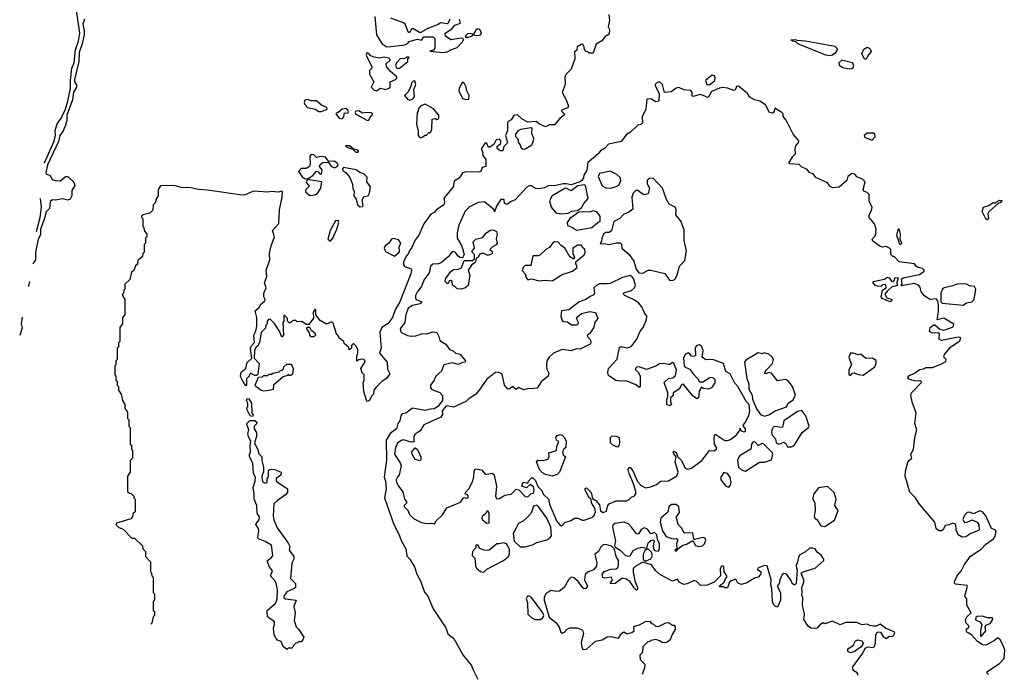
# Model space of a CAD drawing. Extents: x 2293830 to 2387798, y 66850 to 233222.
# Tile 38 of 192: x 2314078 to 2321766, y 164533 to 169641. Entities that reach past the tile are written whole.
import ezdxf

# ---------------------------------------------------------------- set-up
doc = ezdxf.new("R2010")
doc.units = 0

msp = doc.modelspace()

# ---------------------------------------------------------------- linework, layer by layer
at = {"layer": '0CON05XD'}
for points in [[(2314273.1, 168523.1), (2314345, 168686.9), (2314356.7, 168736.7), (2314355.3, 168775), (2314371.7, 168828.3), (2314405.8, 168874.2), (2314419, 168911), (2314432.7, 168935), (2314454, 169005), (2314475.7, 169105), (2314474.6, 169165), (2314486.6, 169263.4), (2314502.8, 169305), (2314514.7, 169405.3), (2314536.6, 169473.4), (2314546.9, 169535), (2314522.1, 169715), (2314501, 169755), (2314477.5, 169867.5), (2314464.1, 169895), (2314452, 169945), (2314441.9, 169964.9)], [(2318678.3, 169681.7), (2318682.5, 169635), (2318673.3, 169585), (2318682.5, 169565), (2318681.7, 169528.3), (2318650.5, 169509.5), (2318622.5, 169475), (2318580.7, 169449.3), (2318555, 169380), (2318525, 169380), (2318515, 169390), (2318501.7, 169391.7), (2318488.3, 169408.3), (2318487, 169427), (2318475, 169450), (2318461.7, 169448.3), (2318431.7, 169428.3), (2318428.3, 169401.7), (2318410, 169390), (2318412.5, 169335), (2318383.1, 169255), (2318344, 169216), (2318335.4, 169195), (2318337, 169135), (2318313.2, 169073.3), (2318345.6, 169015), (2318362.5, 168965), (2318355, 168952.5), (2318310.8, 168935), (2318309.2, 168925), (2318325, 168910), (2318332.5, 168905), (2318330, 168895), (2318295, 168868), (2318255, 168820), (2318215, 168820), (2318185, 168803.3), (2318137.5, 168825), (2318110, 168845), (2318045, 168839.4), (2318002, 168865), (2317965, 168898.6), (2317936.4, 168893.6), (2317915, 168858.8), (2317891.2, 168845), (2317886, 168835), (2317886.7, 168773.3), (2317871.9, 168735), (2317887.1, 168685), (2317884.3, 168675), (2317858.7, 168651.3), (2317850.8, 168615), (2317828.6, 168615), (2317805.3, 168635), (2317807.3, 168652.7), (2317836, 168674), (2317835.3, 168695), (2317825, 168707.4), (2317798.6, 168701.3), (2317781.2, 168665), (2317745, 168642.5), (2317735, 168646.9), (2317725.7, 168675.8), (2317712.2, 168677.8), (2317684.5, 168635.5), (2317683.7, 168625), (2317695.6, 168605), (2317693.1, 168585), (2317718.7, 168548.7), (2317716.9, 168493.1), (2317689.2, 168485), (2317680, 168455), (2317665, 168450), (2317565, 168451.2), (2317536.7, 168445), (2317513.3, 168405), (2317470.8, 168379.2), (2317463.8, 168335), (2317405.9, 168264.1), (2317390, 168245), (2317394.6, 168214.6), (2317390.3, 168195), (2317331.9, 168155), (2317315.6, 168135), (2317288.3, 168121.7), (2317233.6, 168045), (2317195, 167958), (2317163.4, 167916.6), (2317137.2, 167855), (2317121.8, 167838.2), (2317115, 167813.6), (2317097.1, 167792.9), (2317075.3, 167745), (2317075.8, 167725), (2317085, 167712.5), (2317133.8, 167695), (2317138, 167685), (2317132.5, 167655), (2317045.5, 167435), (2317010.8, 167375), (2316988, 167315), (2316955, 167266.7), (2316906.7, 167235), (2316890.5, 167199.5), (2316900, 167075), (2316887.5, 167035), (2316947.5, 166965), (2316950.5, 166910.5), (2316967.6, 166872.4), (2316943, 166837), (2316907.5, 166815), (2316860.7, 166769.3), (2316842.5, 166745), (2316840, 166715), (2316825, 166700), (2316810, 166665), (2316795, 166657.5), (2316785, 166667.5), (2316766.2, 166735), (2316761.2, 166805), (2316767.5, 166825), (2316766.7, 166865), (2316751.2, 166881.2), (2316742.5, 166915), (2316771.2, 166958.8), (2316775, 166976), (2316766.1, 166986.1), (2316753.1, 166986.9), (2316726.4, 166983.6), (2316711.7, 166971.7), (2316710, 167015), (2316717.5, 167035), (2316717.5, 167065), (2316705, 167090), (2316688.3, 167108.3), (2316681.7, 167108.3), (2316670, 167095), (2316670, 167075), (2316651.7, 167061.7), (2316648.3, 167078.3), (2316611.7, 167111.7), (2316610, 167125), (2316571.7, 167151.7), (2316570, 167165), (2316552.5, 167185), (2316525, 167270), (2316515, 167280), (2316475, 167262.5), (2316425, 167290), (2316390, 167335), (2316390, 167375), (2316385, 167380), (2316370, 167355), (2316371.7, 167308.3), (2316335, 167260), (2316315, 167260), (2316281.7, 167281.7), (2316245, 167280), (2316235, 167290), (2316215, 167290), (2316185, 167270), (2316170, 167285), (2316170, 167305), (2316148.3, 167328.3), (2316141.7, 167328.3), (2316140, 167285), (2316132.5, 167275), (2316137.5, 167175), (2316125, 167160), (2316107, 167207), (2316065, 167270), (2316035, 167300), (2316021.7, 167298.3), (2316010, 167285), (2316010, 167265), (2316000, 167255), (2315998.3, 167231.7), (2315963, 167197), (2315950, 167115), (2315941.7, 167108.3), (2315940, 167095), (2315921.7, 167078.3), (2315912.5, 167055), (2315910, 166995), (2315947.5, 166955), (2315938.3, 166871.7), (2315928.3, 166861.7), (2315915, 166860), (2315881.7, 166878.3), (2315871.7, 166868.3), (2315870, 166855), (2315850, 166835), (2315850, 166785), (2315845, 166780), (2315820, 166815), (2315803.6, 166853.6), (2315803.8, 166876.2), (2315810.5, 166889.5), (2315844.3, 166915.7), (2315855, 166962.5), (2315890, 166995), (2315881.2, 167075), (2315885, 167090), (2315911.7, 167118.3), (2315907.5, 167175), (2315923.3, 167206.7), (2315930, 167245), (2315930.8, 167315), (2315916.7, 167365), (2315949.3, 167390.7), (2315957.5, 167415), (2315992.5, 167445), (2315994, 167455), (2315984.3, 167475), (2315984.5, 167504.5), (2316002.2, 167545), (2315988.9, 167585), (2316007.1, 167635), (2316002.7, 167685), (2316032.5, 167765), (2316030, 167815), (2316041.3, 167875), (2316067.9, 167945), (2316051.2, 167995), (2316101.4, 168048.6), (2316106.6, 168155), (2316128.5, 168255), (2316131.2, 168295), (2316125, 168300), (2316097.2, 168292.8), (2316045, 168298.2), (2316015, 168292.9), (2315905, 168301.9), (2315880.5, 168290.5), (2315838.6, 168271.4), (2315815, 168268.6), (2315545, 168308.3), (2315473.5, 168313.5), (2315415, 168326.7), (2315339.8, 168329.8), (2315285, 168344.2), (2315178.3, 168341.7), (2315160, 168315), (2315160, 168265), (2315140, 168235), (2315138.3, 168211.7), (2315120, 168195), (2315118.3, 168151.7), (2315095, 168130), (2315043, 168117), (2315030, 168105), (2315030, 168095), (2315040, 168085), (2315040, 168025), (2315048.3, 168018.3), (2315050, 167995), (2315070, 167965), (2315070, 167945), (2315060, 167935), (2315060, 167895), (2315050, 167885), (2315050, 167825), (2315040, 167815), (2315038.3, 167791.7), (2315001.7, 167758.3), (2314998.3, 167731.7), (2314981.7, 167718.3), (2314968.3, 167681.7), (2314951.7, 167668.3), (2314938.3, 167611.7), (2314900, 167575), (2314900, 167535), (2314891.7, 167528.3), (2314890, 167505), (2314880, 167495), (2314880, 167485), (2314900, 167455), (2314900, 167335), (2314880, 167315), (2314880, 167265), (2314860, 167235), (2314860, 167125), (2314850, 167115), (2314850, 167085), (2314840, 167075), (2314840, 166985), (2314830, 166975), (2314830, 166945), (2314820, 166935), (2314820, 166865), (2314830, 166855), (2314830, 166825), (2314840, 166815), (2314840, 166785), (2314850, 166775), (2314850, 166745), (2314870, 166715), (2314880, 166665), (2314900, 166635), (2314900, 166605), (2314920, 166575), (2314920, 166525), (2314930, 166515), (2314930, 166465), (2314940, 166455), (2314940, 166325), (2314950, 166315), (2314950, 166285), (2314960, 166275), (2314960, 166215), (2314940, 166195), (2314940, 166105), (2314920, 166075), (2314920, 165955), (2314935, 165940), (2314948.3, 165938.3), (2314968.3, 165918.3), (2314970, 165905), (2314980, 165895), (2314980, 165795), (2314961.7, 165778.3), (2314960, 165755), (2314945, 165740), (2314835, 165707.5), (2314830, 165695), (2314851.7, 165671.7), (2314885, 165660), (2314955, 165590), (2314975, 165590), (2315038.3, 165528.3), (2315040, 165505), (2315060, 165485), (2315060, 165445), (2315100, 165405), (2315100, 165325), (2315108.3, 165318.3), (2315110, 165295), (2315120, 165285), (2315120, 165165), (2315130, 165155), (2315130, 165105), (2315120, 165095), (2315120, 165025), (2315130, 165015), (2315130, 164985), (2315120, 164975), (2315110, 164925), (2315102.8, 164917.8)], [(2314583.1, 169645), (2314571.3, 169605), (2314581.2, 169555), (2314580.5, 169525), (2314567.3, 169452.7), (2314542.7, 169385), (2314539.6, 169315), (2314506.7, 169175), (2314506.8, 169155), (2314522.7, 169132.7), (2314522.9, 169115), (2314497.5, 169075), (2314490, 169015), (2314445.9, 168895), (2314446.5, 168853.5), (2314435.6, 168815.6), (2314418.2, 168771.7), (2314390.9, 168735), (2314380.9, 168689.1), (2314295, 168508.1), (2314281.1, 168445), (2314285, 168434.2), (2314313.3, 168425), (2314332.7, 168392.7), (2314354.2, 168384.2), (2314397.2, 168382.8), (2314435, 168414.4), (2314455, 168414.4), (2314500.7, 168370.7), (2314507.7, 168345), (2314484.8, 168305.2), (2314486.4, 168263.6), (2314472.6, 168237.4), (2314455, 168230.8), (2314415, 168241.2), (2314355, 168230), (2314335, 168232.5), (2314315, 168220), (2314310, 168165), (2314285, 168140), (2314270, 168080), (2314241.8, 168005), (2314240.7, 167959.3), (2314223.5, 167925), (2314202.1, 167825), (2314200.4, 167765), (2314180.6, 167732.5)], [(2316852, 169665), (2316863.6, 169523.6), (2316905, 169455.8), (2316945, 169427.8), (2316975, 169432.5), (2317085, 169445.5), (2317105.5, 169454.5), (2317119.5, 169470.5), (2317185, 169489.2), (2317215, 169481.5), (2317235, 169506.2), (2317307.3, 169507.3), (2317320, 169495), (2317320.7, 169419.3), (2317308.3, 169401.7), (2317280, 169395), (2317385, 169384)], [(2317437.5, 169645), (2317425, 169614.2), (2317415, 169609.4), (2317363.1, 169616.9), (2317345, 169604.2), (2317265, 169573.5), (2317205, 169539.4), (2317148, 169572), (2317136.2, 169565), (2317125, 169540), (2317115, 169540), (2317087.5, 169605), (2317075, 169617.5), (2316975, 169652)], [(2317385, 169384), (2317415, 169390), (2317443.4, 169406.6), (2317495, 169424.4), (2317532, 169465), (2317542.5, 169485), (2317540, 169495), (2317525, 169497.5), (2317444, 169484), (2317403.6, 169513.6), (2317400, 169525), (2317400, 169535), (2317451.2, 169568.8), (2317475, 169599.2), (2317520, 169615), (2317513.3, 169645)], [(2317585, 169503.3), (2317611.2, 169515), (2317616.4, 169523.6), (2317655, 169517.1), (2317676.8, 169523.2), (2317683.5, 169535), (2317676.8, 169556.8), (2317665, 169567.8), (2317655, 169568.5), (2317640.3, 169559.7), (2317622.5, 169527.5), (2317595, 169534), (2317575, 169531.2), (2317560, 169515), (2317560, 169505), (2317585, 169503.3)], [(2320405, 169357.5), (2320373, 169363), (2320155, 169452.5), (2320138.3, 169468.3), (2320115, 169472.5), (2320100, 169485), (2320135, 169487.5), (2320145, 169480), (2320215, 169476.2), (2320444.1, 169434.1), (2320459.4, 169419.4), (2320460, 169405), (2320445, 169380), (2320425, 169363.8), (2320405, 169357.5)], [(2316864.2, 169085.8), (2316875, 169092), (2316895, 169106.7), (2316935, 169096.2), (2316960, 169105), (2316970, 169115), (2316970, 169155), (2317012.5, 169175), (2317022.5, 169185), (2317022.5, 169195), (2316972.5, 169235), (2316942.5, 169275), (2316940, 169295), (2316970, 169325), (2316968.3, 169338.3), (2316923, 169347), (2316885, 169341.2), (2316845, 169348.5), (2316819.1, 169359.1), (2316805, 169377.5), (2316788.3, 169381.7), (2316783.8, 169365), (2316827, 169273), (2316827, 169263), (2316810, 169245), (2316810, 169215), (2316842.5, 169155), (2316823.8, 169115), (2316845, 169090), (2316864.2, 169085.8)], [(2320685, 169330), (2320673.8, 169335), (2320654.2, 169375), (2320668.7, 169411.3), (2320695.7, 169425.7), (2320716.7, 169415), (2320727.5, 169392.5), (2320705, 169367.5), (2320685, 169330)], [(2317025, 169260), (2317045, 169262.5), (2317110, 169315), (2317110, 169335), (2317118.3, 169348.3), (2317105, 169350), (2317083.3, 169336.7), (2317050, 169335), (2317020, 169305), (2317012.5, 169285), (2317020, 169265), (2317025, 169260)], [(2320555, 169257.8), (2320575, 169259.6), (2320585, 169266.9), (2320590.2, 169285), (2320582, 169305), (2320496.4, 169323.6), (2320474.6, 169305), (2320477.8, 169285), (2320505, 169268.5), (2320555, 169257.8)], [(2321642.5, 164525), (2321632.5, 164535), (2321630, 164545), (2321728.9, 164611.1), (2321765, 164650), (2321769.5, 164715), (2321755.7, 164755), (2321733.8, 164795), (2321715, 164811.2), (2321690.5, 164789.5), (2321625, 164753.3), (2321595, 164756.7), (2321555, 164783.8), (2321511.4, 164831.4), (2321485, 164850), (2321472.5, 164855), (2321467.5, 164875), (2321490, 164895), (2321490, 164905), (2321467.5, 164925), (2321463.8, 164955), (2321473.3, 164975), (2321506.7, 165005), (2321473.3, 165065), (2321472.5, 165115), (2321457.5, 165135), (2321480, 165215), (2321475, 165220), (2321385, 165230), (2321378.3, 165238.3), (2321380, 165255), (2321398, 165295), (2321433.2, 165336.8), (2321455, 165383.8), (2321501.8, 165448.2), (2321585, 165504.4), (2321620, 165540), (2321680.8, 165585), (2321695.8, 165605), (2321703.9, 165643.9), (2321695, 165653.8), (2321665, 165666), (2321620.8, 165765), (2321595, 165796.2), (2321575, 165804.1), (2321525, 165780.3), (2321495, 165792.3), (2321475, 165789.3), (2321452.4, 165765), (2321443.2, 165735), (2321455, 165712.7), (2321475, 165715.3), (2321515, 165733.3), (2321555, 165714.4), (2321566.8, 165695), (2321570, 165655), (2321565, 165648), (2321504.4, 165625.6), (2321465, 165600), (2321436.1, 165596.1), (2321405, 165616.2), (2321391.1, 165655), (2321386.7, 165696.7), (2321365, 165706.4), (2321335, 165692.9), (2321305, 165688.6), (2321290, 165655), (2321275, 165646.2), (2321255, 165647.5), (2321233.6, 165663.6), (2321222.5, 165715), (2321103.3, 165855), (2321072.5, 165905), (2321029.3, 165949.3), (2320992.7, 166075), (2320995, 166112.5), (2321015, 166191.2), (2321044.2, 166215), (2321035.8, 166245), (2321057.8, 166282.2), (2321068.6, 166375), (2321083.6, 166435), (2321068, 166485), (2321077.7, 166567.7), (2321050, 166645), (2321037.5, 166705), (2321042.5, 166725), (2321120, 166805), (2321115, 166820), (2321075, 166817.5), (2321045, 166823.3), (2321021.7, 166831.7), (2321013.3, 166845), (2321021.7, 166858.3), (2321069.2, 166880.8), (2321105, 166907.5), (2321135, 166912.5), (2321156.7, 166923.3), (2321205, 166924.3), (2321264.5, 166945.5), (2321310.6, 166969.4), (2321312.9, 166985), (2321294, 167005), (2321300, 167025), (2321346.8, 167083.2), (2321418.3, 167131.7), (2321427.5, 167155), (2321405, 167160), (2321275, 167133.3), (2321257.5, 167145), (2321260, 167185), (2321250, 167195), (2321205, 167192.5), (2321182.5, 167205), (2321187.5, 167235), (2321215, 167257.5), (2321225, 167257.5), (2321262.3, 167222.3), (2321295, 167215.6), (2321362.8, 167237.2), (2321370.6, 167245), (2321373, 167263), (2321295, 167309.2), (2321242.5, 167295), (2321252.3, 167357.7), (2321253.6, 167413.6), (2321247.5, 167445), (2321235, 167458.8), (2321185, 167454.3), (2321142.1, 167482.1), (2321116.2, 167515), (2321110.5, 167550.5), (2321098.8, 167565), (2321065, 167578.6), (2320961.7, 167561.7), (2320970, 167575), (2320962.5, 167615), (2320977.5, 167625), (2321105, 167650), (2321140, 167675), (2321140, 167685), (2321127.1, 167697.1), (2321093.6, 167703.6), (2321077.5, 167715), (2321065, 167732.5), (2320945, 167750), (2320905, 167790), (2320895, 167790), (2320880, 167805), (2320880, 167845), (2320870, 167855), (2320845, 167867.5), (2320815, 167863.3), (2320795, 167870), (2320739.3, 167909.3), (2320733.3, 167925), (2320760, 167955), (2320766.7, 168005), (2320752.5, 168045), (2320710, 168095), (2320710, 168115), (2320729.5, 168150.5), (2320733.6, 168173.6), (2320711.7, 168221.7), (2320710, 168275), (2320695, 168290), (2320670.7, 168300.7), (2320663.6, 168313.6), (2320680, 168375), (2320660, 168395), (2320613.6, 168413.6), (2320600, 168435), (2320575, 168440), (2320543.9, 168416.1), (2320536.4, 168383.6), (2320476.4, 168333.6), (2320425, 168327.5), (2320407, 168337), (2320385, 168367.5), (2320295, 168407.5), (2320275, 168437.5), (2320245, 168447.5), (2320224.2, 168474.2), (2320185, 168487.5), (2320165, 168510), (2320090, 168515), (2320087.5, 168525), (2320115, 168572.5), (2320137, 168593), (2320132.5, 168635), (2320137.5, 168655), (2320162.5, 168685), (2320162.5, 168695), (2320116.4, 168746.4), (2320063.3, 168855), (2320040, 168885), (2320040, 168905), (2320030, 168915), (2319975, 168950), (2319970, 168925), (2319958.3, 168911.7), (2319932.5, 168915), (2319902.5, 168975), (2319857.5, 169005), (2319815, 169015.7), (2319780, 169035), (2319760, 169065), (2319691.7, 169121.7), (2319675, 169120), (2319665, 169090), (2319655, 169087.5), (2319605.9, 169105.9), (2319565, 169111.1), (2319543.4, 169106.6), (2319481.2, 169078.8), (2319455, 169032.5), (2319393, 169057), (2319335, 169040), (2319330, 169045), (2319330, 169075), (2319318.3, 169088.3), (2319265, 169092.5), (2319225, 169110), (2319203.9, 169106.1), (2319165, 169077.5), (2319113, 169073), (2319096.7, 169135), (2319073.9, 169156.1), (2319055, 169150), (2319040, 169135), (2319040, 169125), (2319072.5, 169065), (2319070, 169005), (2319045, 169000), (2319005, 169022.5), (2318975, 169020), (2318967, 168943), (2318938.3, 168881.7), (2318940, 168835), (2318927, 168823), (2318905, 168817.5), (2318847.3, 168762.7), (2318815, 168743.8), (2318775, 168690), (2318675, 168669.2), (2318644, 168635), (2318613.8, 168616.2), (2318595, 168592), (2318542.7, 168547.3), (2318514.3, 168525.7), (2318505.8, 168465), (2318484.4, 168425.6), (2318481.4, 168405), (2318468.2, 168385), (2318450.8, 168375), (2318385, 168349.6), (2318345, 168359.6), (2318321.9, 168358.1), (2318265.8, 168344.2), (2318205, 168342.5), (2318175, 168326.7), (2318135, 168318.8), (2318105, 168320.8), (2318075, 168342.2), (2318055, 168343.3), (2318037.8, 168332.2), (2317946.4, 168233.6), (2317915, 168220), (2317885, 168197.5), (2317863.3, 168205), (2317860, 168235), (2317834.5, 168235.5), (2317800.8, 168185), (2317785, 168140), (2317782.5, 168155), (2317706.9, 168216.9), (2317657.5, 168212.5), (2317590.9, 168179.1), (2317557.5, 168145), (2317506, 168035), (2317493.3, 167975), (2317493.4, 167933.4), (2317531.7, 167871.7), (2317550, 167805), (2317535, 167780), (2317515, 167783.8), (2317498.8, 167795), (2317482.2, 167822.2), (2317465, 167829.1), (2317455, 167826.4), (2317425, 167786.7), (2317368.3, 167741.7), (2317347.5, 167732.5), (2317305, 167730.8), (2317286.9, 167715), (2317275.9, 167664.1), (2317234.3, 167605), (2317216.9, 167555), (2317185, 167517.3), (2317169.7, 167485), (2317168.2, 167465), (2317173.6, 167455), (2317218, 167435), (2317205, 167421.8), (2317145, 167406.9), (2317112.7, 167387.3), (2317092.3, 167335), (2317086.5, 167275), (2317048, 167225), (2317055, 167199.6), (2317105.8, 167174.2), (2317135, 167167.1), (2317170.7, 167169.3), (2317215, 167186.9), (2317265, 167187.5), (2317305, 167201.2), (2317335, 167196.7), (2317350.8, 167165), (2317357.5, 167135), (2317405, 167104.3), (2317435, 167063.7), (2317464.1, 167054.1), (2317481.2, 167035), (2317515, 167026.2), (2317558.8, 166975), (2317556, 166964), (2317535, 166962.7), (2317505, 166945.8), (2317455, 166958.7), (2317388.8, 166945), (2317372.5, 166895), (2317327.5, 166855), (2317315.6, 166825), (2317284.8, 166785.2), (2317285.7, 166765), (2317295, 166750), (2317357.8, 166727.8), (2317380, 166705), (2317379.7, 166665), (2317342.8, 166617.2), (2317315, 166599.6), (2317285, 166598.5), (2317245, 166587.4), (2317145.6, 166604.4), (2317093.5, 166566.5), (2317065, 166561.1), (2317054.7, 166545.3), (2317046.2, 166505), (2317030, 166485), (2317020, 166445), (2316972.2, 166407.8), (2316939.6, 166355), (2316941.7, 166198.3), (2316923.8, 166065), (2316933.3, 166035), (2316940, 165975), (2316927.5, 165905), (2316998.8, 165695), (2317039.5, 165619.5), (2317058.8, 165565), (2317092.1, 165505), (2317100.5, 165450.5), (2317125, 165424.3), (2317160.4, 165365), (2317178, 165308), (2317208.9, 165255), (2317238.5, 165168.5), (2317265.5, 165135), (2317307.3, 165037.3), (2317405, 164888.8), (2317421.4, 164841.4), (2317466.9, 164805), (2317538, 164678), (2317606.7, 164595), (2317615.6, 164565), (2317655, 164487.5)], [(2317125, 169012.5), (2317148.3, 169021.7), (2317161.7, 169038.3), (2317156.7, 169095), (2317172, 169135), (2317162.5, 169162.5), (2317149.3, 169160.7), (2317139.5, 169150.5), (2317130, 169115), (2317110, 169075), (2317082.5, 169047.5), (2317105, 169020), (2317125, 169012.5)], [(2317563.1, 169016.9), (2317585, 169021.1), (2317587.8, 169047.8), (2317568.5, 169085), (2317564.4, 169115), (2317548.9, 169145), (2317535, 169153.3), (2317509.1, 169105), (2317506.4, 169085), (2317535, 169025.4), (2317563.1, 169016.9)], [(2319465, 169133.3), (2319506, 169165), (2319508.8, 169185), (2319503.3, 169203.3), (2319485, 169206.7), (2319433.9, 169166.1), (2319442.5, 169135), (2319465, 169133.3)], [(2316415, 168923.9), (2316435, 168924.6), (2316478.7, 168941.3), (2316476.1, 168956.1), (2316435, 168972.7), (2316395, 169008.1), (2316355, 169007.9), (2316325, 169018), (2316305, 169011.8), (2316300.7, 168995), (2316305, 168977.1), (2316325, 168955.4), (2316385, 168941.8), (2316415, 168923.9)], [(2316595, 168867.5), (2316607.9, 168882.1), (2316615, 168912.5), (2316639.3, 168910.7), (2316645, 168920), (2316640.8, 168935), (2316625, 168947.5), (2316595, 168941.4), (2316565, 168917.1), (2316548.3, 168911.7), (2316546.7, 168905), (2316571.5, 168871.5), (2316595, 168867.5)], [(2316795, 168854.2), (2316805, 168856.7), (2316816.7, 168885), (2316830, 168895), (2316832, 168905), (2316825, 168912), (2316786.1, 168916.1), (2316755, 168910.8), (2316725, 168928.5), (2316701.9, 168925), (2316698.9, 168915), (2316704.1, 168904.1), (2316795, 168854.2)], [(2317215, 168720), (2317245, 168740), (2317255, 168740), (2317275, 168760), (2317285, 168760), (2317297.5, 168785), (2317300, 168865), (2317325, 168870), (2317335, 168860), (2317345, 168862.5), (2317351.2, 168875), (2317350, 168895), (2317310, 168945), (2317245, 168980), (2317211.7, 168968.3), (2317191.7, 168948.3), (2317190, 168925), (2317182.5, 168915), (2317177.5, 168825), (2317190, 168775), (2317190, 168735), (2317201.7, 168721.7), (2317215, 168720)], [(2318007, 168627), (2317997.5, 168635), (2317987, 168667), (2317972.5, 168685), (2317971.7, 168701.7), (2317952.5, 168725), (2317953, 168747), (2317972.5, 168775), (2317992.5, 168785), (2318069.3, 168799.3), (2318076.2, 168795), (2318074.3, 168754.3), (2318091.2, 168715), (2318088, 168695), (2318075, 168656.7), (2318025, 168630), (2318007, 168627)], [(2320735, 168700.4), (2320758.7, 168725), (2320755.8, 168745.8), (2320745, 168754.5), (2320695, 168755.5), (2320671.1, 168735), (2320675, 168722.2), (2320735, 168700.4)], [(2316715, 168604), (2316722.5, 168615), (2316715, 168622.5), (2316681.7, 168631.7), (2316652.5, 168655), (2316622.5, 168655), (2316632.5, 168645), (2316678.3, 168628.3), (2316703.3, 168605), (2316715, 168604)], [(2316325, 168398), (2316366.1, 168423.9), (2316395, 168456.9), (2316405, 168454.4), (2316425, 168433.1), (2316434.1, 168435.9), (2316438.7, 168468.7), (2316418.2, 168495), (2316425, 168509.5), (2316445, 168525.3), (2316487.5, 168527.5), (2316512.5, 168495), (2316535, 168484.2), (2316557.4, 168492.6), (2316564.3, 168505), (2316561.9, 168515), (2316535, 168535.6), (2316492.5, 168532.5), (2316466, 168566), (2316435, 168572.2), (2316395, 168564.6), (2316375, 168585.7), (2316355, 168588.2), (2316344.6, 168575), (2316347, 168513), (2316341.9, 168495), (2316315, 168477.7), (2316275, 168479.2), (2316255.6, 168455), (2316285, 168413.6), (2316305, 168401.1), (2316325, 168398)], [(2316735, 168178.4), (2316755, 168181.1), (2316761.2, 168195), (2316752.5, 168225), (2316758.7, 168245), (2316771.1, 168258.9), (2316798.4, 168265), (2316809.7, 168285), (2316816.6, 168335), (2316789.5, 168375), (2316791.2, 168411.2), (2316765, 168437.3), (2316735, 168445.9), (2316705, 168469.1), (2316607.5, 168485), (2316598.8, 168475), (2316601.7, 168461.7), (2316625, 168445.8), (2316655, 168406.9), (2316677.7, 168355), (2316678.9, 168325), (2316691.1, 168295), (2316688.2, 168265), (2316705, 168238), (2316715.8, 168195), (2316735, 168178.4)], [(2318695, 168324.2), (2318735, 168337.1), (2318758.2, 168351.8), (2318772.5, 168385), (2318768, 168408), (2318741.4, 168431.4), (2318687.5, 168457.5), (2318605, 168438.1), (2318595.6, 168415), (2318625, 168342), (2318653.9, 168326.1), (2318695, 168324.2)], [(2316345, 168268), (2316385, 168272.7), (2316399.8, 168280.2), (2316430, 168325), (2316436.7, 168375), (2316325, 168392), (2316314.4, 168375), (2316316.5, 168365), (2316335.6, 168345), (2316336.5, 168335), (2316312.2, 168315), (2316309.2, 168295), (2316345, 168268)], [(2319175, 167603.3), (2319195, 167613.3), (2319212.7, 167647.3), (2319229.4, 167715), (2319271.1, 167758.9), (2319285.5, 167835), (2319265.6, 167915), (2319266.6, 167996.6), (2319244.2, 168064.2), (2319201.2, 168115), (2319203.8, 168155), (2319196.7, 168175), (2319148.3, 168198.3), (2319128, 168235), (2319096.7, 168325), (2319025, 168402.5), (2318995, 168400), (2318978.6, 168385), (2318977.7, 168357.7), (2318996.7, 168325), (2318985, 168280), (2318953.6, 168273.6), (2318927, 168287), (2318905, 168307.5), (2318890, 168305), (2318867.5, 168285), (2318857.5, 168255), (2318865, 168160), (2318835, 168137.5), (2318791.7, 168118.3), (2318765, 168087.5), (2318717, 168063), (2318698.3, 167991.7), (2318681.7, 167978.3), (2318655, 167977.5), (2318637.5, 167965), (2318623.3, 167935), (2318621.7, 167908.3), (2318610, 167895), (2318615, 167890), (2318645, 167892.5), (2318675, 167883.3), (2318737, 167897), (2318767, 167897), (2318777, 167887), (2318780, 167855), (2318835.9, 167805.9), (2318873.8, 167755), (2318891.4, 167691.4), (2318913, 167663), (2318945, 167660), (2318985, 167684), (2319007.5, 167685), (2319115, 167657.1), (2319153.3, 167605), (2319175, 167603.3)], [(2318305, 168124.4), (2318361.9, 168128.1), (2318390, 168145), (2318430, 168150), (2318465, 168170), (2318483.8, 168205), (2318518, 168245), (2318495, 168346.4), (2318485, 168350), (2318435, 168343), (2318385, 168302.4), (2318345, 168323.9), (2318335, 168322.6), (2318234.7, 168265), (2318214.2, 168225), (2318227.1, 168177.1), (2318265, 168132), (2318305, 168124.4)], [(2314210.1, 167985), (2314236.9, 168095), (2314248.8, 168175), (2314240.3, 168243)], [(2321635, 168077.5), (2321622.5, 168085), (2321593, 168143), (2321603.6, 168176.4), (2321645, 168190), (2321675, 168210), (2321695, 168210), (2321725, 168230), (2321748.3, 168228.3), (2321735, 168210), (2321721.7, 168208.3), (2321645, 168140), (2321637.5, 168125), (2321642.5, 168085), (2321635, 168077.5)], [(2318425, 167996.7), (2318475, 168003.8), (2318545, 168017.5), (2318595, 168060), (2318610, 168065), (2318610, 168105), (2318585, 168140), (2318555, 168146.7), (2318535, 168140), (2318443, 168137), (2318375, 168087.5), (2318352.5, 168055), (2318355, 168032.5), (2318395, 168017.5), (2318425, 167996.7)], [(2316505, 167910), (2316523.8, 167935), (2316555.8, 168005), (2316571.2, 168055), (2316565, 168072.5), (2316545, 168070), (2316503.3, 167995), (2316483.3, 167925), (2316505, 167910)], [(2317525, 167534), (2317495, 167536.7), (2317477, 167557), (2317457.7, 167567.7), (2317455.6, 167595), (2317445, 167604), (2317430.8, 167599.2), (2317425, 167580), (2317415, 167580), (2317400, 167595), (2317403.3, 167615), (2317445, 167673.3), (2317465, 167690), (2317505, 167691.2), (2317527.7, 167702.3), (2317550, 167760), (2317615, 167760), (2317628.3, 167771.7), (2317630, 167805), (2317610, 167825), (2317610, 167835), (2317630, 167855), (2317620, 167905), (2317640, 167925), (2317695, 167940), (2317718.3, 167971.7), (2317755, 167996.2), (2317775, 167998), (2317802.5, 167985), (2317807.5, 167965), (2317798.3, 167928.3), (2317807.5, 167895), (2317799.3, 167880.7), (2317770, 167865), (2317750, 167845), (2317768.3, 167828.3), (2317770, 167815), (2317735, 167797.5), (2317693.6, 167816.4), (2317671.7, 167808.3), (2317657.5, 167785), (2317641.7, 167778.3), (2317637.5, 167745), (2317606.1, 167723.9), (2317581.2, 167685), (2317592.5, 167645), (2317579.4, 167565), (2317555, 167544.3), (2317525, 167534)], [(2320955, 167883.3), (2320966, 167895), (2320953.8, 167923.8), (2320956.9, 167965), (2320945, 168007.5), (2320935, 168000), (2320924, 167955), (2320941.2, 167915), (2320945, 167890), (2320955, 167883.3)], [(2317005, 167794), (2317042.6, 167827.4), (2317040, 167865), (2317054, 167895), (2317035, 167921.2), (2316995, 167930), (2316981.5, 167925), (2316959.5, 167895), (2316931.8, 167875), (2316924.6, 167855), (2316935, 167829.5), (2317005, 167794)], [(2318135, 167600), (2318175, 167605.5), (2318235, 167601.5), (2318315, 167650.8), (2318394.2, 167675.8), (2318430, 167705), (2318420, 167735), (2318421.7, 167748.3), (2318485, 167802.5), (2318492.5, 167825), (2318490, 167845), (2318471.7, 167861.7), (2318465, 167880), (2318435, 167880), (2318397.5, 167855), (2318396.2, 167815), (2318410, 167785), (2318405, 167770), (2318375, 167787.5), (2318334.2, 167855), (2318305, 167875.6), (2318283.8, 167903.8), (2318255, 167905.6), (2318242.3, 167897.7), (2318215, 167860), (2318187.6, 167845), (2318139.5, 167800.5), (2318125, 167794.7), (2318086, 167795), (2318069.8, 167720.2), (2318025, 167719.7), (2318008.7, 167705), (2318000.9, 167680.9), (2318024.2, 167655), (2318035, 167620.6), (2318045, 167609.4), (2318075, 167616.9), (2318135, 167600)], [(2318305, 165686.2), (2318315, 165688.8), (2318335, 165711.2), (2318385, 165726.7), (2318410, 165745), (2318435, 165746), (2318469.5, 165729.5), (2318485, 165728.8), (2318545, 165751.2), (2318564.1, 165765.9), (2318574, 165795), (2318570, 165825), (2318543.8, 165865), (2318540, 165895), (2318524.2, 165904.2), (2318493.8, 165965), (2318493.8, 165976.2), (2318505, 165982.5), (2318541.4, 165945), (2318550, 165900), (2318576.2, 165885), (2318605, 165850), (2318613.2, 165803.2), (2318635, 165790.6), (2318659.5, 165800.5), (2318670, 165845), (2318681.7, 165858.3), (2318735, 165880), (2318815, 165880), (2318837.9, 165892.1), (2318855, 165910), (2318879.5, 165920.5), (2318888, 165935), (2318888.8, 165955), (2318870.8, 166015), (2318836.2, 166095), (2318830, 166125), (2318835, 166142.5), (2318845, 166142.5), (2318865, 166116.7), (2318901.3, 166031.3), (2318930.5, 166000.5), (2318965, 165984), (2319005, 165990), (2319050.6, 166009.4), (2319085, 166033.8), (2319145, 166038.5), (2319193, 166067), (2319210.3, 166079.7), (2319219.2, 166105), (2319195.7, 166185), (2319203.2, 166223.2), (2319182.5, 166255), (2319180, 166265), (2319185, 166270), (2319205, 166260), (2319216.7, 166225), (2319245.6, 166195.6), (2319275, 166136), (2319295, 166129.2), (2319325, 166135.6), (2319405, 166196.2), (2319465, 166273.8), (2319497.4, 166272.6), (2319518.1, 166285), (2319518.7, 166298.7), (2319503.8, 166325), (2319500, 166375), (2319505, 166400), (2319515, 166400), (2319585, 166353.3), (2319605, 166352.5), (2319628.3, 166361.7), (2319675, 166396.2), (2319702.5, 166435), (2319705, 166450), (2319707.5, 166435), (2319716.7, 166425), (2319735, 166420.6), (2319746, 166425), (2319745.7, 166445), (2319730, 166465), (2319730, 166475), (2319746.7, 166495), (2319774.2, 166555.8), (2319779.4, 166585), (2319773.3, 166633.3), (2319752.9, 166655), (2319685.6, 166775), (2319661.7, 166801.7), (2319625, 166873.8), (2319591.7, 166891.7), (2319573.3, 166953.3), (2319490, 166985), (2319435, 166983.3), (2319406.7, 167005), (2319415.5, 167055), (2319400.8, 167090.8), (2319385, 167100.9), (2319364.2, 167095), (2319351.8, 167078.2), (2319356.2, 167015), (2319335, 167008), (2319325, 167011.2), (2319305, 167036.2), (2319297.7, 167037.7), (2319275, 167024.2), (2319260.4, 166995), (2319267.1, 166935), (2319275, 166925.8), (2319311.2, 166911.2), (2319333.3, 166875), (2319372.5, 166835), (2319385, 166810), (2319415, 166810), (2319463.9, 166846.1), (2319475, 166847.5), (2319490, 166845), (2319505, 166830), (2319507, 166803), (2319480, 166765), (2319455, 166753.3), (2319415, 166760), (2319401.7, 166768.3), (2319383, 166737), (2319377.5, 166685), (2319365, 166677.5), (2319335, 166701.2), (2319265, 166787.5), (2319255, 166792.5), (2319245, 166787.5), (2319226.4, 166753.6), (2319180, 166725), (2319180, 166705), (2319160, 166685), (2319160, 166655), (2319167.5, 166635), (2319155, 166622.5), (2319130, 166635), (2319130, 166675), (2319140, 166695), (2319140, 166725), (2319110, 166805), (2319145, 166837.5), (2319177, 166843), (2319198.8, 166861.2), (2319205.8, 166905), (2319185, 166956.2), (2319175, 166963.3), (2319155, 166947.5), (2319143.6, 166946.4), (2319105, 166954), (2319075, 166952), (2319045, 166933.8), (2318971.7, 166908.3), (2318915, 166929.1), (2318896, 166925), (2318886.9, 166915), (2318885.7, 166905), (2318910.8, 166885), (2318924, 166855), (2318923, 166777), (2318915, 166767.5), (2318888.6, 166788.6), (2318835, 166810), (2318805, 166818.8), (2318764.4, 166815.6), (2318731.9, 166821.9), (2318675, 166860), (2318670, 166885), (2318675.8, 166914.2), (2318742.4, 166987.6), (2318761.7, 167078.3), (2318766.2, 167083.8), (2318785, 167084), (2318825, 167075.8), (2318855, 167088.8), (2318897.5, 167145), (2318922.6, 167207.4), (2318946.7, 167235), (2318972, 167295), (2318976, 167325), (2318954.4, 167354.4), (2318937, 167397), (2318912.5, 167425), (2318885, 167447.5), (2318802.5, 167485), (2318792.5, 167495), (2318795, 167506.7), (2318855, 167523.8), (2318880, 167545), (2318885.8, 167565), (2318873.3, 167613.3), (2318861.7, 167631.7), (2318845, 167641.2), (2318785, 167626.7), (2318689.4, 167580.6), (2318665.8, 167575.8), (2318605, 167576.7), (2318583.8, 167566.2), (2318560, 167545), (2318567.5, 167505), (2318560, 167490), (2318531.7, 167478.3), (2318500, 167455), (2318447.5, 167435), (2318365, 167373.3), (2318307.5, 167365), (2318303.1, 167325), (2318315, 167291.2), (2318325, 167283.8), (2318355, 167280), (2318386.4, 167256.4), (2318425, 167255.7), (2318438.3, 167261.7), (2318441.4, 167275), (2318426.2, 167305), (2318437.3, 167322.7), (2318465, 167343.8), (2318529.5, 167360.5), (2318575, 167352.5), (2318593.3, 167305), (2318570.6, 167279.4), (2318558, 167232), (2318530, 167190), (2318510, 167175), (2318515, 167160), (2318535, 167140), (2318538.8, 167115), (2318532.5, 167105), (2318455, 167066.7), (2318425, 167070), (2318385, 167054.2), (2318315, 167064.2), (2318245, 167036), (2318212, 167005), (2318194, 166975), (2318191.2, 166935), (2318195, 166910), (2318209.3, 166879.3), (2318205.8, 166855), (2318150.2, 166809.8), (2318119.1, 166760.9), (2318075.7, 166755.7), (2318055, 166757.8), (2318015, 166749.4), (2317975, 166766.2), (2317955, 166750), (2317925, 166773.3), (2317905, 166757.5), (2317890, 166755), (2317862.5, 166785), (2317845, 166870), (2317817, 166887), (2317792.5, 166885), (2317725, 166831.2), (2317666.7, 166745), (2317637.6, 166712.4), (2317588.3, 166681.7), (2317562.2, 166657.8), (2317465, 166614), (2317415.4, 166624.6), (2317405, 166621.2), (2317378, 166585), (2317380, 166555), (2317366.7, 166535), (2317235, 166474.2), (2317205, 166428.8), (2317165, 166402.5), (2317156.5, 166385), (2317155, 166342.5), (2317135, 166338.9), (2317075, 166358.5), (2317056.4, 166353.6), (2317028.1, 166331.9), (2317011.5, 166298.5), (2317004.4, 166245), (2317048.6, 166178.6), (2317055.6, 166155), (2317040.9, 166085), (2317029.4, 166065), (2317017.3, 166045), (2317020.7, 166025), (2317035, 165994.5), (2317070.2, 165950.2), (2317082.5, 165895), (2317097.8, 165875), (2317098, 165862), (2317081.2, 165845), (2317079.2, 165835), (2317107.8, 165807.8), (2317122.9, 165775), (2317152, 165742), (2317215, 165712.9), (2317255, 165703.3), (2317297.5, 165707.5), (2317317.5, 165702.5), (2317331.2, 165725), (2317378.3, 165771.7), (2317413.6, 165826.4), (2317520.5, 165869.5), (2317545, 165906.7), (2317565, 165900.9), (2317578.6, 165905), (2317583.1, 165915), (2317575, 165927.5), (2317557.5, 165935), (2317558.8, 165945), (2317586.2, 165975), (2317611.2, 166025), (2317624.3, 166065.7), (2317626, 166114), (2317635, 166130), (2317685, 166123.8), (2317715, 166087.5), (2317766.2, 166096.2), (2317783.6, 166083.6), (2317800, 165995), (2317792.5, 165915), (2317805, 165896.7), (2317825, 165900), (2317865.9, 165924.1), (2317915, 165934), (2317955, 165971.2), (2317976.7, 165966.7), (2318024.2, 165914.2), (2318046.4, 165913.6), (2318070, 165935), (2318090, 165940), (2318096.4, 165966.4), (2318089.4, 165989.4), (2318065, 166007.5), (2318035, 165982.5), (2318000, 165995), (2318003.3, 166015), (2318015, 166027.5), (2318045, 166020), (2318050, 166035), (2318075, 166060), (2318085, 166060), (2318105, 166040), (2318123.8, 165993.8), (2318155, 165962.5), (2318169.5, 165929.5), (2318206.7, 165895), (2318216.2, 165855), (2318269.4, 165725), (2318295, 165694.2), (2318305, 165686.2)], [(2320875, 167437.5), (2320813, 167463), (2320803.8, 167475), (2320815, 167526.7), (2320844, 167545), (2320841.7, 167571.7), (2320815, 167568.8), (2320803.3, 167556.7), (2320775, 167558), (2320755, 167567.5), (2320742.5, 167585), (2320742.5, 167595), (2320827, 167613), (2320855, 167630), (2320867.5, 167625), (2320885, 167596.7), (2320895, 167596.2), (2320906.1, 167603.9), (2320915, 167627.5), (2320937.5, 167625), (2320928.3, 167588.3), (2320930, 167565), (2320885, 167550), (2320850.3, 167519.7), (2320833.3, 167495), (2320848.8, 167468.8), (2320890, 167455), (2320875, 167437.5)], [(2314154.2, 167596), (2314148, 167558), (2314145.5, 167552.3)], [(2321445, 167410), (2321470.5, 167429.5), (2321513.8, 167436.2), (2321530, 167455), (2321544.6, 167535), (2321534.4, 167555), (2321495, 167561.5), (2321465, 167577.6), (2321395, 167575.6), (2321365, 167561.4), (2321297.5, 167545), (2321283.3, 167535), (2321271.2, 167505), (2321270, 167435), (2321280, 167425), (2321445, 167410)], [(2314098.5, 167317.3), (2314091, 167265), (2314097, 167233), (2314078.2, 167172.5)], [(2316375, 167162.5), (2316355, 167163.3), (2316342.5, 167175), (2316340, 167195), (2316320, 167225), (2316321.7, 167238.3), (2316338.3, 167238.3), (2316350, 167225), (2316351.7, 167211.7), (2316365, 167210), (2316382.5, 167195), (2316387.5, 167175), (2316375, 167162.5)], [(2319895, 166544), (2319926.4, 166553.6), (2319976.7, 166585), (2320065, 166615.8), (2320078.5, 166645), (2320115, 166668.5), (2320135.7, 166705.7), (2320113.4, 166775), (2320075, 166821.3), (2320055, 166828.2), (2319995, 166818.5), (2319947.7, 166877.7), (2319925, 166882.9), (2319905, 166874.5), (2319897, 166877), (2319896.2, 166885), (2319910, 166905), (2319956.6, 166953.4), (2319964, 166985), (2319953.8, 167005), (2319927.9, 167027.9), (2319895, 167038.8), (2319875, 167030.6), (2319845, 167036.8), (2319748.8, 166981.2), (2319736.7, 166965), (2319757, 166837), (2319771.2, 166795), (2319771.2, 166755), (2319797.1, 166707.1), (2319799.2, 166675), (2319831.1, 166601.1), (2319863.8, 166555), (2319895, 166544)], [(2320565, 166861.2), (2320581.7, 166878.3), (2320595, 166881.2), (2320625, 166868), (2320665, 166861.9), (2320755, 166928.6), (2320765.9, 166955.9), (2320765, 166977.5), (2320735, 166996.2), (2320685, 166993.8), (2320645, 167027.5), (2320625, 167023.3), (2320585, 167036), (2320564, 167036), (2320551.2, 167005), (2320572.5, 166945), (2320553.3, 166905), (2320551.2, 166865), (2320565, 166861.2)], [(2315985, 166737.5), (2315965, 166742.5), (2315922.5, 166775), (2315917.5, 166785), (2315941.7, 166848.3), (2315975, 166850), (2315985, 166860), (2316015, 166860), (2316025, 166870), (2316045, 166870), (2316055, 166880), (2316105, 166890), (2316111.7, 166898.3), (2316128.3, 166901.7), (2316138.3, 166911.7), (2316141.7, 166928.3), (2316165, 166950), (2316195, 166950), (2316207, 166937), (2316212.5, 166915), (2316208.3, 166871.7), (2316195, 166860), (2316181.7, 166861.7), (2316175, 166870), (2316168.3, 166861.7), (2316135, 166850), (2316060, 166785), (2316058.3, 166751.7), (2316025, 166742.5), (2315985, 166737.5)], [(2315895, 166540), (2315881.7, 166541.7), (2315857.5, 166585), (2315852.5, 166605), (2315860, 166615), (2315860, 166645), (2315850, 166665), (2315855, 166680), (2315868.3, 166678.3), (2315887.5, 166645), (2315890, 166565), (2315900, 166555), (2315895, 166540)], [(2320105, 166303.3), (2320125.9, 166314.1), (2320188.8, 166415), (2320236.6, 166453.4), (2320242.9, 166465), (2320217.1, 166545), (2320185, 166586.9), (2320150.7, 166579.3), (2320045, 166506), (2320033.6, 166456.4), (2320025, 166453.3), (2319975, 166463.3), (2319962.2, 166457.8), (2319951.1, 166435), (2319948.6, 166415), (2319954.2, 166395), (2319980, 166365), (2319985, 166333.8), (2320005.7, 166324.3), (2320045, 166340), (2320059.3, 166329.3), (2320073.3, 166303.3), (2320105, 166303.3)], [(2316165, 164720), (2316135, 164742), (2316121.1, 164781.1), (2316092, 164792), (2316075, 164813.3), (2316065, 164837.5), (2316060, 164885), (2316068, 164915), (2316066.6, 164936.6), (2316013.8, 164975), (2316011.2, 165025), (2316072, 165078), (2316083, 165097), (2316088.6, 165115), (2316090.4, 165185), (2316078.9, 165248.9), (2316037.5, 165295), (2316052.5, 165335), (2316027.5, 165365), (2316012.5, 165405), (2316013.3, 165415), (2316045, 165437.5), (2316054.5, 165455), (2316044, 165535), (2315994.2, 165564.2), (2315943.9, 165583.9), (2315936.7, 165595), (2315946.1, 165646.1), (2315942.5, 165665), (2315922.5, 165695), (2315923.8, 165705), (2315947.4, 165732.6), (2315949.5, 165755), (2315932, 165785), (2315928.8, 165845), (2315910, 165895), (2315910, 165935), (2315900, 165985), (2315917.5, 166035), (2315920, 166065), (2315903.6, 166093.6), (2315897.5, 166175), (2315872.5, 166225), (2315872.5, 166245), (2315880, 166255), (2315877.5, 166315), (2315882.5, 166345), (2315863.6, 166383.6), (2315860, 166405), (2315867.5, 166435), (2315855, 166470), (2315852.5, 166485), (2315875, 166510), (2315915, 166510), (2315930, 166495), (2315928.3, 166481.7), (2315910, 166465), (2315910, 166445), (2315927.5, 166415), (2315927.5, 166385), (2315912.5, 166335), (2315940, 166275), (2315941.7, 166251.7), (2315970, 166225), (2315970, 166195), (2315982.5, 166145), (2315981.7, 166108.3), (2315970, 166075), (2315975, 166030), (2315995, 166020), (2316010, 166025), (2316010, 166055), (2316021.7, 166068.3), (2316021.7, 166118.3), (2316035, 166127.5), (2316067, 166127), (2316120, 166105), (2316118.3, 166081.7), (2316080, 166055), (2316080, 166035), (2316170, 165975), (2316170, 165945), (2316153, 165927), (2316090, 165885), (2316063, 165857), (2316057.5, 165765), (2316063.6, 165733.6), (2316089.3, 165669.3), (2316172.5, 165555), (2316187.5, 165525), (2316182.5, 165495), (2316217.5, 165445), (2316217.5, 165425), (2316203.3, 165395), (2316192.5, 165275), (2316232.5, 165235), (2316232.5, 165205), (2316222.5, 165195), (2316165, 165170), (2316140.6, 165135), (2316140.6, 165125), (2316155, 165116.5), (2316237.5, 165105), (2316217.5, 165055), (2316230, 165005), (2316222, 164945), (2316235.8, 164895.8), (2316257.5, 164875), (2316297.5, 164815), (2316290, 164795), (2316275, 164780), (2316255, 164780), (2316248.3, 164771.7), (2316235, 164770), (2316215, 164750), (2316205, 164730), (2316175, 164730), (2316165, 164720)], [(2318235, 166073.8), (2318185, 166086.7), (2318160.7, 166100.7), (2318137.5, 166125), (2318112.5, 166185), (2318125, 166200), (2318165, 166196), (2318202.5, 166207.5), (2318212, 166225), (2318210, 166255), (2318270, 166275), (2318273.3, 166305), (2318287.5, 166345), (2318270, 166355), (2318263.3, 166375), (2318275, 166392.5), (2318298.3, 166398.3), (2318315, 166393.3), (2318333.3, 166375), (2318346.1, 166346.1), (2318342.5, 166297.5), (2318326.1, 166283.9), (2318316.2, 166265), (2318321.7, 166241.7), (2318340, 166225), (2318292.5, 166105), (2318275, 166087.5), (2318235, 166073.8)], [(2318745, 166300), (2318710, 166315), (2318692.5, 166335), (2318692.5, 166375), (2318705, 166390), (2318735, 166387.5), (2318760, 166375), (2318762.5, 166335), (2318757, 166313), (2318745, 166300)], [(2317205, 166192.5), (2317165, 166203.8), (2317142.5, 166245), (2317141.4, 166265), (2317165, 166296.2), (2317185, 166282.5), (2317210, 166225), (2317211.2, 166205), (2317205, 166192.5)], [(2319745, 166114), (2319855, 166182.5), (2319895, 166183.3), (2319948.8, 166201.2), (2319960, 166245), (2319956, 166255), (2319885, 166327.5), (2319875, 166330), (2319845, 166313.8), (2319819.8, 166339.8), (2319805, 166341.4), (2319791.4, 166325), (2319787.5, 166285), (2319704.2, 166235.8), (2319689.5, 166220.5), (2319682.5, 166195), (2319692, 166145), (2319715, 166123.8), (2319745, 166114)], [(2319615, 165987.5), (2319627.5, 166002.5), (2319633.3, 166025), (2319626, 166065), (2319605, 166096), (2319577.5, 166102.5), (2319552.5, 166065), (2319552.5, 166045), (2319592.5, 165995), (2319615, 165987.5)], [(2320365, 165681.4), (2320439.1, 165730.9), (2320470, 165805), (2320442.5, 165845), (2320454, 165895), (2320436.7, 165945), (2320385, 165992.5), (2320315, 165983.3), (2320280, 165935), (2320270, 165905), (2320270, 165895), (2320287.5, 165865), (2320290, 165805), (2320281.2, 165765), (2320286.1, 165746.1), (2320305, 165732.5), (2320333.8, 165685), (2320365, 165681.4)], [(2317985, 165520.8), (2318025, 165521.4), (2318082.2, 165537.8), (2318115, 165556), (2318195, 165577.5), (2318218.6, 165591.4), (2318231.4, 165608.6), (2318224.7, 165675), (2318194.8, 165744.8), (2318132.3, 165832.3), (2318115, 165847.5), (2318090.7, 165839.3), (2318072.5, 165785), (2318036.7, 165745), (2318013.3, 165725), (2317973.8, 165705), (2317932, 165625), (2317938.1, 165565), (2317985, 165520.8)], [(2319205, 165487.5), (2319221.2, 165508.8), (2319256.4, 165533.6), (2319285, 165541.2), (2319335, 165570), (2319355, 165533.3), (2319384.2, 165524.2), (2319409.5, 165530.5), (2319426.1, 165543.9), (2319436.7, 165575), (2319429.3, 165589.3), (2319415, 165593.3), (2319348.3, 165578.3), (2319342.5, 165582.5), (2319335, 165630), (2319275, 165627.5), (2319265, 165632.5), (2319248.3, 165668.3), (2319220, 165695), (2319207.5, 165745), (2319207.5, 165755), (2319229.3, 165790.7), (2319223.9, 165833.9), (2319205, 165851.2), (2319166.4, 165853.6), (2319146.7, 165835), (2319138.3, 165791.7), (2319083.9, 165746.1), (2319080, 165715), (2319096.9, 165646.9), (2319125, 165602.5), (2319175, 165583.8), (2319207.5, 165587.5), (2319217.5, 165577.5), (2319205.8, 165545), (2319210, 165505), (2319194, 165495), (2319205, 165487.5)], [(2317725, 165707.5), (2317745, 165710), (2317743, 165783), (2317735, 165800), (2317725, 165800), (2317717.7, 165782.3), (2317690.3, 165759.7), (2317685.5, 165745), (2317692, 165732), (2317725, 165707.5)], [(2318825, 165447.5), (2318845, 165452.5), (2318868.3, 165491.7), (2318905, 165512), (2318935, 165520), (2318975, 165510), (2318986.4, 165553.6), (2319005, 165570), (2319025, 165577.5), (2319032.5, 165565), (2319023.6, 165533.6), (2319026.1, 165506.1), (2319035, 165492.5), (2319062.5, 165487.5), (2319073.3, 165505), (2319073.8, 165545), (2319058.3, 165578.3), (2319052.5, 165615), (2319035, 165632.5), (2319005, 165622.5), (2318980.9, 165660.9), (2318955, 165670.6), (2318931.7, 165658.3), (2318913.3, 165626.7), (2318905, 165620), (2318895, 165622.5), (2318856.4, 165676.4), (2318830.7, 165700.7), (2318795, 165713.3), (2318725, 165704), (2318710, 165690), (2318707.5, 165675), (2318729.2, 165565), (2318723.8, 165535), (2318728.3, 165518.3), (2318766.7, 165495), (2318805, 165456.7), (2318825, 165447.5)], [(2317695, 165323.8), (2317705, 165325.7), (2317725, 165346.9), (2317855, 165416), (2317894.3, 165445.7), (2317902.4, 165467.6), (2317903.3, 165503.3), (2317878.8, 165545), (2317855, 165554), (2317825.7, 165544.3), (2317805, 165545.7), (2317745, 165495.8), (2317733, 165493), (2317704.4, 165494.4), (2317668.3, 165508.3), (2317657.5, 165535), (2317640, 165535), (2317640, 165515), (2317614.3, 165485.7), (2317612.5, 165455), (2317632.2, 165432.2), (2317637.3, 165375), (2317644.9, 165354.9), (2317675, 165328.2), (2317695, 165323.8)], [(2320626, 164515), (2320617.4, 164537.4), (2320585.8, 164555.8), (2320583.8, 164585), (2320660.5, 164689.5), (2320680, 164730), (2320700.5, 164739.5), (2320736.1, 164733.9), (2320750, 164740), (2320761.7, 164768.3), (2320763.3, 164835), (2320775, 164857.5), (2320800, 164855), (2320820.7, 164820.7), (2320845, 164806.2), (2320865, 164820), (2320895, 164823.3), (2320907.5, 164835), (2320912, 164855), (2320837.3, 164887.3), (2320796.1, 164916.1), (2320765, 164902.5), (2320745, 164901.2), (2320716.1, 164906.1), (2320695, 164917.5), (2320655, 164912), (2320615, 164930), (2320525, 164930), (2320485, 164912.5), (2320425, 164940), (2320365, 164920), (2320353, 164927), (2320327, 164913), (2320305, 164886.7), (2320295, 164883.3), (2320255, 164886.7), (2320235, 164902.5), (2320200, 164955), (2320205.6, 164995), (2320191.4, 165065), (2320193.6, 165123.6), (2320186.2, 165145), (2320188, 165165), (2320186.4, 165203.6), (2320200, 165245), (2320200, 165265), (2320180, 165315), (2320195, 165327.5), (2320290, 165355), (2320357.5, 165415), (2320357.1, 165425), (2320335, 165456.7), (2320305, 165480), (2320290, 165505), (2320271.7, 165511.7), (2320245, 165512.5), (2320215, 165482.5), (2320170.7, 165459.3), (2320158.3, 165441.7), (2320152.5, 165405), (2320140, 165375), (2320143, 165353), (2320150, 165345), (2320140, 165235), (2320128.3, 165221.7), (2320110, 165235), (2320100, 165265), (2320065, 165307.5), (2320045, 165312.5), (2320032.5, 165305), (2320012.5, 165265), (2320007.5, 165235), (2319992.5, 165215), (2320020, 165165), (2320017.5, 165105), (2319995, 165050), (2319980, 165055), (2319965, 165070), (2319957.5, 165095), (2319951.2, 165195), (2319943.8, 165225), (2319946, 165265), (2319913.6, 165373.6), (2319895, 165376.7), (2319842.5, 165355), (2319840, 165345), (2319867.5, 165325), (2319863.3, 165305), (2319845, 165283.8), (2319820.5, 165279.5), (2319755, 165240), (2319715, 165227.5), (2319690, 165235), (2319680, 165245), (2319678.3, 165258.3), (2319665, 165270), (2319657.5, 165262.5), (2319633, 165257), (2319620, 165245), (2319605, 165200), (2319585, 165200), (2319575, 165210), (2319545, 165210), (2319540, 165215), (2319580, 165245), (2319588.3, 165271.7), (2319600, 165285), (2319600, 165295), (2319580, 165325), (2319575, 165367.5), (2319565, 165372.5), (2319555, 165367.5), (2319548.3, 165348.3), (2319550, 165295), (2319500, 165245), (2319445, 165222.5), (2319395, 165220), (2319369.3, 165249.3), (2319345, 165258), (2319288.8, 165231.2), (2319265, 165226.2), (2319226.7, 165245), (2319215, 165270), (2319175, 165253.8), (2319077.5, 165305), (2319045, 165333.3), (2319010.7, 165380.7), (2318945, 165402.5), (2318883, 165367), (2318868.3, 165351.7), (2318867.5, 165325), (2318881.2, 165255), (2318903.3, 165205), (2318901.7, 165188.3), (2318895, 165182.5), (2318875, 165200), (2318845, 165247.5), (2318815, 165270), (2318783, 165277), (2318727.5, 165235), (2318705, 165231.2), (2318690, 165235), (2318708.1, 165265), (2318695.4, 165285.4), (2318647.5, 165277.5), (2318631.7, 165281.7), (2318627.5, 165305), (2318641.2, 165328.8), (2318693.9, 165346.1), (2318735, 165350), (2318748.8, 165361.2), (2318753.3, 165375), (2318754, 165415), (2318735, 165446.7), (2318722.5, 165502.5), (2318697.9, 165527.9), (2318655, 165538.8), (2318633.8, 165536.2), (2318614.2, 165515.8), (2318598, 165485), (2318568.8, 165465), (2318583.6, 165396.4), (2318581.7, 165371.7)], [(2318965, 165410), (2319005, 165426.7), (2319020, 165455), (2319011.2, 165481.2), (2318985, 165502.5), (2318975, 165502.5), (2318959.5, 165490.5), (2318945.7, 165465), (2318946.2, 165426.2), (2318965, 165410)], [(2318581.7, 165371.7), (2318559.3, 165340.7), (2318515, 165323.3), (2318494, 165305), (2318488.8, 165265), (2318512.5, 165215), (2318500, 165195), (2318486.7, 165193.3), (2318475, 165200), (2318439.7, 165249.7), (2318405, 165279.4), (2318385, 165283.5), (2318362.5, 165265), (2318328.8, 165205), (2318292.5, 165175), (2318268.3, 165171.7), (2318225, 165180.6), (2318186.2, 165155), (2318173.1, 165126.9), (2318172.5, 165105), (2318211.7, 164971.7), (2318267.5, 164927.5), (2318290, 164895), (2318303.8, 164855), (2318315, 164846.2), (2318333.3, 164855), (2318351.9, 164878.1), (2318375, 164887.5), (2318429.5, 164889.5), (2318465, 164876.7), (2318476, 164865), (2318480, 164845), (2318463.6, 164773.6), (2318467, 164737), (2318475, 164720), (2318505, 164722.5), (2318575, 164783.3), (2318625.9, 164794.1), (2318665, 164817.5), (2318695, 164820), (2318755, 164807.5), (2318777.5, 164845), (2318795, 164857.5), (2318821.7, 164841.7), (2318858.8, 164851.2), (2318875.8, 164865), (2318873.8, 164895), (2318878.3, 164901.7), (2318918, 164912), (2318965, 164937.5), (2318995, 164940), (2319011.7, 164921.7), (2319028.3, 164918.3), (2319041.7, 164901.7), (2319065, 164900), (2319123, 164927), (2319145, 164930), (2319175, 164910), (2319188.3, 164908.3), (2319197, 164897), (2319197.5, 164875), (2319173, 164837), (2319157.5, 164795), (2319135, 164777.5), (2319115, 164771.2), (2319095, 164773.3), (2319075, 164787.5), (2319045, 164797.5), (2319005, 164790), (2318998.3, 164781.7), (2318981.7, 164778.3), (2318945, 164740), (2318940, 164695), (2318920, 164675), (2318921.7, 164641.7), (2318960, 164605), (2318957.5, 164575), (2318937.5, 164525)], [(2318103.4, 164953.4), (2318145, 164954.2), (2318163.8, 164966.2), (2318170, 164985), (2318162, 165005), (2318075.7, 165125), (2318055, 165136.9), (2318043.1, 165136.9), (2318034.1, 165115.9), (2318042, 165085), (2318046.4, 164996.4), (2318077.7, 164967.7), (2318103.4, 164953.4)], [(2321585, 164820), (2321622.5, 164865), (2321617.5, 164895), (2321621.7, 164908.3), (2321655, 164922.5), (2321677.5, 164955), (2321675, 164967.5), (2321635, 164966.2), (2321595, 164978.8), (2321555, 164977.5), (2321545, 164970), (2321541.7, 164951.7), (2321576.4, 164936.4), (2321590, 164915), (2321580, 164865), (2321580, 164825), (2321585, 164820)], [(2320565, 164693.8), (2320543.9, 164703.9), (2320543.8, 164725), (2320585, 164751.2), (2320605, 164788), (2320625, 164795.6), (2320655.9, 164785.9), (2320663.3, 164765), (2320649.5, 164740.5), (2320595.7, 164704.3), (2320565, 164693.8)]]:
    msp.add_lwpolyline(points, dxfattribs=at)

doc.saveas('drawing.dxf')
